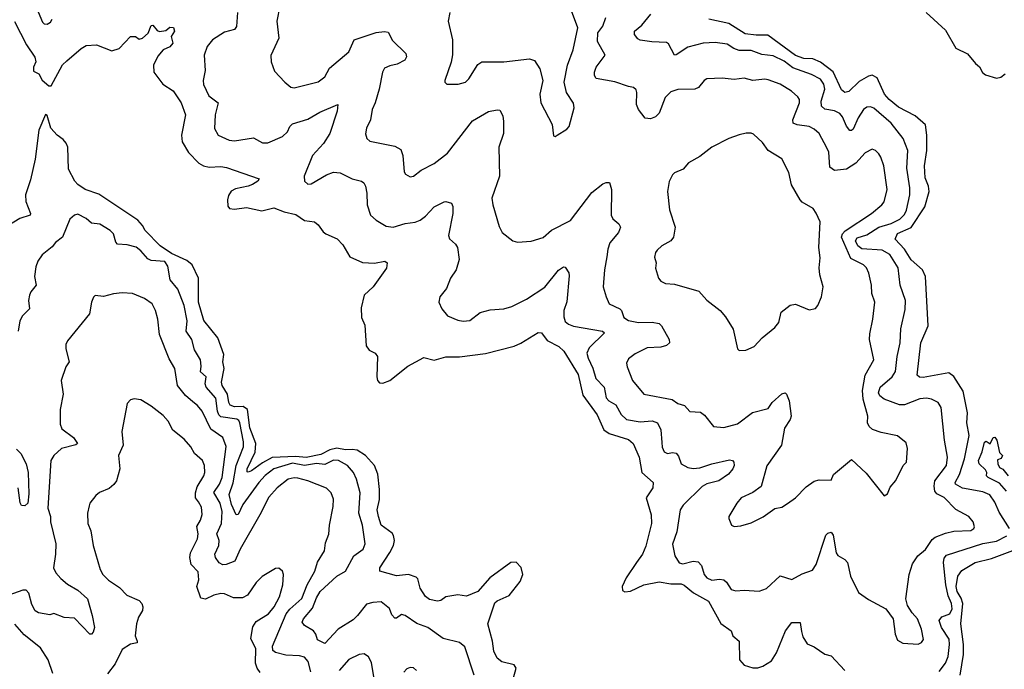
# Model space of a CAD drawing. Extents: x 2199565 to 2323334, y 894172 to 1018966.
# Tile 35 of 256: x 2230334 to 2236111, y 923509 to 927323. Entities that reach past the tile are written whole.
import ezdxf

# ---------------------------------------------------------------- set-up
doc = ezdxf.new("R2010")
doc.units = 0

msp = doc.modelspace()

# ---------------------------------------------------------------- linework, layer by layer
at = {"layer": '0CON10XD'}
for points in [[(2231859.5, 927405), (2231842.9, 927315), (2231854.4, 927215), (2231807, 927113), (2231810, 927075), (2231830, 927020), (2231889.2, 926955), (2231925, 926926), (2231945, 926922.9), (2232085, 926957.3), (2232125, 926987.1), (2232151.9, 927038.1), (2232265, 927133.3), (2232295.6, 927205), (2232425, 927246.7), (2232475, 927252.5), (2232495, 927248.8), (2232520.7, 927200.7), (2232599.2, 927125), (2232602.5, 927105), (2232594, 927085), (2232549.1, 927060.9), (2232505, 927050.9), (2232475, 927037.8), (2232462.7, 927015), (2232443.5, 926915), (2232420.6, 926835), (2232401.5, 926795), (2232393.1, 926735), (2232368.6, 926685), (2232362.7, 926652.7), (2232370, 926625), (2232389.2, 926609.2), (2232535, 926579.5), (2232570.5, 926560.5), (2232582.9, 926525), (2232590.5, 926430.5), (2232597.5, 926415), (2232625, 926400), (2232645, 926403.3), (2232690.3, 926439.7), (2232765, 926477.5), (2232845, 926540), (2232990.2, 926729.8), (2233085, 926784.2), (2233135, 926794), (2233151.7, 926791.7), (2233167.8, 926757.8), (2233173.3, 926725), (2233172.5, 926655), (2233144.5, 926575), (2233150, 926405), (2233104.5, 926274.5), (2233110, 926235), (2233147.7, 926107.7), (2233165, 926074), (2233227.5, 926025), (2233255, 926016), (2233335, 926021.5), (2233405, 926043.8), (2233455, 926086.7), (2233565, 926143.3), (2233691.8, 926308.2), (2233755, 926358.8), (2233775, 926367.5), (2233795, 926367.5), (2233806.9, 926325), (2233804.2, 926175), (2233813.2, 926153.2), (2233850, 926125), (2233858.1, 926105), (2233846.8, 926073.2), (2233796.9, 926013.1), (2233784.5, 925975), (2233779.8, 925930.2), (2233765.7, 925855), (2233758.1, 925755), (2233774.4, 925695), (2233792.5, 925655), (2233855.9, 925625.9), (2233865.5, 925615), (2233878.9, 925575), (2233905, 925556.5), (2233965, 925544.7), (2234045, 925546.9), (2234085, 925539.5), (2234099.5, 925525), (2234144.2, 925445), (2234145.8, 925425), (2234129.8, 925410.2), (2234095, 925399.6), (2234015, 925395.5), (2233945, 925360.8), (2233905, 925331.2), (2233894.1, 925305.9), (2233897.5, 925285), (2233929.2, 925205), (2233995, 925124.2), (2234162.1, 925092.1), (2234195, 925070), (2234235, 925058), (2234265, 925022), (2234328.2, 925018.2), (2234351.1, 925001.1), (2234404.3, 924934.3), (2234465, 924928), (2234545, 924949.4), (2234632.8, 925017.2), (2234725, 925040.6), (2234749.4, 925075), (2234805, 925127.1), (2234825, 925131.2), (2234833.3, 925125), (2234847.8, 925085), (2234860, 924995), (2234854.3, 924975), (2234821.5, 924925), (2234802.9, 924825), (2234717.4, 924702.6), (2234685, 924582), (2234635, 924546), (2234566.7, 924515), (2234541.2, 924485), (2234494.1, 924405.9), (2234493.8, 924395), (2234510, 924355), (2234525, 924347.5), (2234565, 924351.2), (2234625, 924368), (2234695.7, 924404.3), (2234765, 924452.5), (2234805, 924460), (2234838, 924482), (2234886.7, 924515), (2234949.3, 924580.7), (2234995, 924614), (2235025, 924621.2), (2235095, 924620), (2235108.3, 924651.7), (2235215, 924740), (2235299.5, 924659.5), (2235405, 924527.5), (2235425, 924540), (2235441.7, 924578.3), (2235475, 924617.5), (2235517.5, 924705), (2235536.7, 924725), (2235542.5, 924805), (2235535, 924837.5), (2235485, 924880), (2235388.3, 924898.3), (2235337, 924917), (2235318.1, 924935), (2235308.9, 924955), (2235309.5, 924995), (2235281.9, 925095), (2235278.9, 925145), (2235294.7, 925235.3), (2235344.5, 925325), (2235320.5, 925445), (2235321.1, 925478.9), (2235339.5, 925565), (2235351.5, 925665), (2235333.5, 925715), (2235332.2, 925765), (2235316.5, 925835), (2235302.9, 925865), (2235285, 925884.2), (2235211.2, 925921.2), (2235155.2, 926045), (2235161.4, 926065), (2235177.5, 926082.5), (2235331.5, 926185), (2235393.1, 926235), (2235406, 926254), (2235423.6, 926325), (2235403.1, 926465), (2235386.9, 926515), (2235374.2, 926535), (2235355.4, 926555.4), (2235335, 926562.5), (2235295, 926541.4), (2235240.2, 926479.8), (2235185.7, 926444.3), (2235115, 926437.8), (2235086.5, 926456.5), (2235080.6, 926545), (2235069.7, 926569.7), (2235025, 926653.8), (2234995, 926680.8), (2234965.3, 926695.3), (2234894.7, 926704.7), (2234871.8, 926715), (2234870.4, 926735), (2234908.9, 926835), (2234908.8, 926855), (2234900.2, 926870.2), (2234862.9, 926902.9), (2234796, 926945), (2234725, 926970.5), (2234705, 926973.5), (2234635.5, 926965.5), (2234585, 926978.6), (2234525, 926971.9), (2234455, 926980), (2234365, 926975.6), (2234349.2, 926965), (2234317.5, 926925), (2234295.5, 926914.5), (2234195, 926912.5), (2234155, 926900), (2234120.5, 926865), (2234086.3, 926773.7), (2234065, 926752), (2234035, 926741.2), (2234004.4, 926744.4), (2233964.4, 926795), (2233953.3, 926825), (2233955.6, 926895), (2233950.6, 926910.6), (2233935.6, 926925.6), (2233905, 926931.4), (2233825, 926958.5), (2233716.7, 926976.7), (2233705.6, 926995), (2233705.6, 927015), (2233716.3, 927043.7), (2233770, 927115), (2233723.4, 927195), (2233726.2, 927245), (2233755.3, 927285), (2233772.5, 927335)], [(2230432.4, 927392.4), (2230468.8, 927308.8), (2230478.2, 927298.2), (2230495, 927296.5), (2230515, 927308.9), (2230524.6, 927325)], [(2231612.3, 927365), (2231606.8, 927283.2), (2231594, 927265), (2231535, 927249.6), (2231465, 927204.4), (2231433.3, 927165), (2231416.7, 927115), (2231422.5, 927025), (2231410, 926965), (2231412, 926942), (2231444.3, 926875), (2231497.8, 926835), (2231480.8, 926765), (2231476.1, 926683.9), (2231498.8, 926645), (2231562.5, 926615), (2231595, 926610.6), (2231705, 926629.2), (2231759.5, 926599.5), (2231789.3, 926599.3), (2231875, 926636.9), (2231905.7, 926665), (2231918.6, 926695), (2231935, 926711.4), (2232025, 926738.2), (2232095, 926778.9), (2232200, 926825), (2232195.8, 926785), (2232152.7, 926655), (2232115.7, 926595), (2232052.5, 926525), (2232002.9, 926405), (2232004.1, 926374.1), (2232025, 926356.2), (2232045, 926360), (2232135, 926412.2), (2232175, 926427.8), (2232215, 926423.3), (2232285, 926388.1), (2232338.8, 926375), (2232352.5, 926365), (2232362.5, 926345), (2232371.4, 926305), (2232371.9, 926235), (2232392.5, 926175), (2232425, 926145.8), (2232485, 926110), (2232525, 926105.6), (2232595, 926126.2), (2232655, 926134.6), (2232683.7, 926146.3), (2232715, 926169.1), (2232765, 926223.1), (2232825, 926253.8), (2232835, 926256.2), (2232866.7, 926245), (2232876.1, 926226.1), (2232875.7, 926185), (2232849.2, 926055), (2232855.7, 926035.7), (2232890, 926005), (2232902.5, 925985), (2232911.9, 925915), (2232895, 925853.8), (2232862.5, 925805), (2232838, 925745), (2232800, 925695), (2232794, 925665), (2232811.2, 925625), (2232843.8, 925585), (2232905, 925559.2), (2232935, 925552.9), (2232975, 925556.9), (2233035.6, 925604.4), (2233095, 925618.6), (2233175, 925625.6), (2233220.9, 925639.1), (2233308.3, 925681.7), (2233415, 925751.9), (2233495, 925851.4), (2233525, 925872.5), (2233535, 925870), (2233555, 925837.5), (2233558, 925818), (2233543.4, 925666.6), (2233527.1, 925615), (2233527.4, 925577.4), (2233535, 925551.2), (2233553.8, 925535), (2233583, 925523), (2233752.5, 925495), (2233766, 925485), (2233675, 925396.1), (2233661.9, 925365), (2233668.9, 925335), (2233697.5, 925277.5), (2233715.2, 925215.2), (2233763.9, 925165), (2233775, 925101.9), (2233790, 925085), (2233831.6, 925061.6), (2233862.1, 925005), (2233895, 924974.7), (2233975, 924962.5), (2234045, 924967.5), (2234075.3, 924955.3), (2234095.4, 924915), (2234101.1, 924841.1), (2234103.1, 924813.1), (2234115.5, 924785.5), (2234135, 924775.6), (2234165, 924781.4), (2234185, 924778), (2234199.8, 924759.8), (2234215.7, 924715), (2234255, 924693.3), (2234285, 924687.5), (2234325, 924690.8), (2234395, 924715.3), (2234498.6, 924738.6), (2234515.7, 924735.7), (2234523.8, 924725), (2234525.8, 924705.8), (2234518.6, 924685), (2234492.9, 924655), (2234435, 924615.4), (2234365, 924597), (2234337.3, 924582.7), (2234226.7, 924473.3), (2234210, 924445), (2234190.5, 924315), (2234164.3, 924244.3), (2234178.1, 924175), (2234203.5, 924133.5), (2234225, 924128.1), (2234285, 924144.6), (2234315, 924140.5), (2234335, 924117.5), (2234350.6, 924065), (2234365.4, 924045.4), (2234395, 924032.5), (2234438.9, 924038.9), (2234464.6, 924034.6), (2234480.5, 924020.5), (2234507.8, 923977.8), (2234535, 923968.9), (2234585, 923973.3), (2234673, 923967), (2234715, 923984), (2234795, 924058), (2234865, 924035.8), (2234925, 924068.6), (2234985, 924091.4), (2235006.1, 924123.9), (2235063.2, 924296.8), (2235075, 924308.8), (2235095, 924313.3), (2235106.9, 924296.9), (2235125, 924192), (2235135, 924177.1), (2235175, 924154.2), (2235191.4, 924135), (2235208.1, 924055), (2235255, 923958.8), (2235315, 923918), (2235415, 923863.3), (2235458.8, 923805), (2235471.2, 923715), (2235485, 923680), (2235515, 923662), (2235605, 923656.2), (2235625, 923666.7), (2235635.9, 923684.1), (2235624.6, 923744.6), (2235601.9, 923805), (2235569.7, 923839.7), (2235543, 923883), (2235533, 923923), (2235552, 924065), (2235571.7, 924128.3), (2235603.8, 924175), (2235647.8, 924212.2), (2235688.4, 924271.6), (2235705, 924284.5), (2235765, 924308.2), (2235815, 924320), (2235915, 924323.5), (2235932, 924335), (2235935.7, 924345), (2235927.5, 924375), (2235902, 924405), (2235827.4, 924447.4), (2235757.2, 924517.2), (2235715, 924538.1), (2235704.1, 924554.1), (2235698.4, 924585), (2235703.4, 924615), (2235770.9, 924705), (2235778.5, 924755), (2235760, 924855), (2235739.6, 925045), (2235723.1, 925075), (2235684.4, 925095.6)], [(2232857.1, 927365), (2232848.6, 927315), (2232872.9, 927205), (2232874.1, 927115.9), (2232865.8, 927074.2), (2232827.5, 926965), (2232827.5, 926955), (2232840, 926945), (2232905.8, 926944.2), (2232950, 926955), (2232970, 926975), (2233021.2, 927058.8), (2233045, 927076.2), (2233175, 927076.2), (2233325, 927092), (2233355, 927083.8), (2233386, 927035), (2233403.9, 926966.1), (2233385.7, 926885), (2233390.8, 926835), (2233457.7, 926707.7), (2233465, 926640), (2233475, 926637.5), (2233487.5, 926645)], [(2233487.5, 926645), (2233545, 926680), (2233558.8, 926695), (2233587.5, 926805), (2233582.6, 926832.6), (2233542.9, 926895), (2233529.2, 926955), (2233547.8, 927055), (2233581.5, 927145), (2233608.9, 927275), (2233570.6, 927375)], [(2235684.4, 925095.6), (2235655, 925101.5), (2235615, 925096.8), (2235525, 925061.2), (2235495, 925060.6), (2235405, 925093.9), (2235380.4, 925115), (2235372.2, 925132.2), (2235382, 925165), (2235452.9, 925225), (2235472.6, 925257.4), (2235481.3, 925345), (2235499.3, 925425), (2235503.1, 925506.9), (2235528.6, 925621.4), (2235530.5, 925675), (2235500.7, 925765), (2235487.8, 925865), (2235438.8, 925945), (2235395, 925968.7), (2235275, 925977.8), (2235251.6, 925995), (2235237.6, 926025), (2235248.5, 926041.5), (2235305, 926059.7), (2235375, 926104.8), (2235446.8, 926126.8), (2235498, 926152), (2235525, 926179.5), (2235536.5, 926205), (2235556.6, 926295), (2235557.2, 926335), (2235538.3, 926451.7), (2235544.5, 926555), (2235517.3, 926625), (2235446.2, 926715), (2235345, 926803.8), (2235325, 926811.8), (2235305, 926809.5), (2235285, 926795.6), (2235253.2, 926746.8), (2235225, 926680.8), (2235215, 926672.5), (2235205, 926672.9), (2235185, 926697.1), (2235161.5, 926751.5), (2235145, 926772.5), (2235115, 926788.6), (2235057, 926797), (2235037.9, 926815), (2235036.6, 926845), (2235057.5, 926915), (2235051.1, 926945), (2235033.3, 926973.3), (2234980.4, 927000.4), (2234870.7, 927040.7), (2234819, 927079), (2234755, 927110.3), (2234688.8, 927118.8), (2234625, 927140.9), (2234555, 927141.8), (2234523.8, 927153.8), (2234485, 927179.6), (2234415, 927189.2), (2234345, 927184.5), (2234255, 927161.1), (2234185, 927115.6), (2234175, 927114.4), (2234140.4, 927180.4), (2234129.6, 927189.6), (2234042.9, 927192.9), (2233975, 927203.3), (2233961.2, 927211.2), (2233942, 927235), (2233942, 927255), (2233985, 927291.4), (2234037.5, 927355)], [(2235653.1, 927365), (2235765, 927261.4), (2235825.6, 927155.6), (2235895, 927123.1), (2235942, 927065), (2235965, 927046.7), (2235982.6, 927012.6), (2235999.6, 926999.6), (2236065, 926978.6), (2236091.2, 926985), (2236115, 927005.8)], [(2230302.7, 927312.7), (2230373.6, 927175), (2230422.5, 927102.5), (2230428.8, 927075), (2230414.8, 927045), (2230415, 927020), (2230445.8, 927005), (2230465, 926968), (2230505, 926934.2), (2230518.8, 926935), (2230585, 927058), (2230610.7, 927080.7)], [(2230610.7, 927080.7), (2230695, 927154.2), (2230725, 927172), (2230785, 927175.6), (2230875, 927139.2), (2230917.3, 927152.7), (2230985, 927223.3), (2231013.9, 927223.9), (2231035, 927208.8), (2231055, 927214), (2231087.3, 927242.7), (2231105, 927288.8), (2231115, 927291.2), (2231140, 927260), (2231155, 927252.5), (2231191.4, 927258.6), (2231215, 927278.6), (2231236.3, 927276.3), (2231242, 927255), (2231222.5, 927225), (2231233.3, 927185), (2231215, 927163.8), (2231175, 927146.7), (2231145, 927108.8), (2231119.4, 927055), (2231120.8, 927015), (2231173.8, 926945), (2231235, 926905.8), (2231280.5, 926835), (2231306.7, 926765), (2231282.7, 926645), (2231287.9, 926605), (2231325, 926542.7), (2231385, 926480.8), (2231412, 926465), (2231445, 926456.8), (2231515, 926460.4), (2231546.7, 926455), (2231738.3, 926388.3), (2231731.2, 926375), (2231700, 926355), (2231675, 926344.4), (2231599.8, 926330.2), (2231574.6, 926315.4), (2231558.9, 926291.1), (2231552.7, 926265), (2231555, 926227.5), (2231565, 926214.4), (2231595, 926210.4), (2231665, 926219.6), (2231755, 926200.4), (2231825, 926218.2), (2231885, 926195.4), (2231955, 926178.5), (2232005, 926143.9), (2232064, 926135), (2232085, 926119.2), (2232115, 926076.7), (2232130, 926065), (2232196.8, 926036.8), (2232230.7, 926000.7), (2232270.3, 925930.3), (2232345, 925897.8), (2232416.4, 925893.6), (2232475.6, 925905.6), (2232489.2, 925895), (2232485.5, 925864.5), (2232408, 925755), (2232356, 925705), (2232338.3, 925631.7), (2232340, 925575), (2232359.5, 925529.5), (2232367.7, 925407.7), (2232385, 925383.3), (2232420, 925365), (2232434, 925345), (2232430, 925225), (2232434.2, 925204.2), (2232445, 925190), (2232465, 925188.8), (2232505, 925204.2), (2232612, 925288), (2232705, 925340), (2232765, 925323.3), (2232835, 925343.8), (2232915, 925344.1), (2233066.3, 925363.7), (2233235, 925406.2), (2233275, 925422.7), (2233375, 925485.6), (2233394.6, 925484.6), (2233428.9, 925438.9), (2233496.9, 925405), (2233526.7, 925376.7), (2233609.9, 925239.9), (2233637.9, 925117.9), (2233722.1, 925002.1), (2233760.8, 924915), (2233792.3, 924892.3), (2233905, 924857.5), (2233933.3, 924835), (2233968.8, 924755), (2233984.4, 924665), (2234050.8, 924605), (2234049.2, 924575), (2234009.5, 924515), (2234039.2, 924415), (2234041.2, 924365), (2234008.5, 924231.5), (2233987.3, 924185), (2233953.4, 924135), (2233891.4, 924045), (2233869.2, 923995), (2233871.4, 923971.4), (2233885, 923964.6), (2233916.8, 923966.8), (2233995, 924004.8), (2234085, 924022), (2234155, 924011.6), (2234215, 924010.7), (2234233.5, 924003.5), (2234287.5, 923957.5), (2234375, 923909.3), (2234448, 923778), (2234508.1, 923735), (2234518.1, 923705), (2234554.3, 923675), (2234558, 923565), (2234585, 923533.1), (2234635, 923517.8), (2234665, 923517.3), (2234695, 923526.7), (2234745, 923558.6), (2234774.4, 923605), (2234827.1, 923735), (2234865, 923783.3), (2234913.3, 923783.3), (2234920.9, 923730.9), (2234929.3, 923699.3), (2234955, 923658), (2234995, 923640.8), (2235057, 923597), (2235095, 923588.8), (2235175, 923502)], [(2236140.5, 924335), (2236081.1, 924431.1), (2236055, 924490), (2236025, 924532.7), (2235985, 924551.6), (2235865, 924571.5), (2235825.4, 924595), (2235822.7, 924605), (2235847.1, 924652.9), (2235877.3, 924745), (2235905, 924882.5), (2235891.4, 924955), (2235894.7, 925015), (2235868.8, 925141.2), (2235815, 925227.1), (2235785, 925248.5), (2235635, 925222.5), (2235613.4, 925223.4), (2235598.9, 925235), (2235620.5, 925425), (2235664.6, 925525), (2235647.9, 925815), (2235631.5, 925855), (2235565, 925913.3), (2235525, 925975.4), (2235469.6, 926035), (2235485, 926066.7), (2235565, 926102.2), (2235644.7, 926225), (2235669.3, 926315), (2235666.1, 926345), (2235646.7, 926395), (2235642.1, 926465), (2235655.8, 926555), (2235655.9, 926645), (2235648.6, 926705), (2235587.8, 926757.8), (2235490.1, 926810.1), (2235435, 926854.7), (2235408.7, 926885), (2235365, 926982.1), (2235335, 926996.6), (2235315, 926991.2), (2235259.6, 926960.4), (2235198.9, 926901.1), (2235175, 926895.5), (2235155, 926911.9), (2235107.5, 927017.5), (2235032.7, 927072.7), (2234987.5, 927092.5), (2234935, 927094.8), (2234885, 927112.2), (2234722.8, 927232.8), (2234655, 927231.3), (2234590.6, 927240.6), (2234495, 927300.6), (2234376.7, 927325)], [(2232415, 924705.5), (2232363.2, 924765), (2232315, 924794.8), (2232285, 924800), (2232245, 924797.2), (2232195, 924807.6), (2232153.3, 924796.7), (2232100.4, 924769.6), (2232015, 924751.9), (2231955, 924758.9), (2231815, 924751.9), (2231758.6, 924721.4), (2231695, 924673.7), (2231675, 924665.6), (2231668.8, 924668.8), (2231669.6, 924685), (2231715.8, 924784.2), (2231720.4, 924835), (2231683.8, 924926.2), (2231670, 925035), (2231645, 925051.8), (2231595, 925050.6), (2231569.7, 925059.7), (2231560.2, 925075), (2231553, 925125), (2231521.4, 925175), (2231518.1, 925195), (2231532.9, 925275), (2231526.5, 925315), (2231532.3, 925357.7), (2231497.5, 925455), (2231415, 925557.1), (2231384, 925665), (2231383.5, 925805), (2231345, 925882.8), (2231315, 925909.3), (2231225, 925950.6), (2231157.7, 925995), (2231069.6, 926085), (2231054.6, 926114.6), (2231026.5, 926145), (2230798.6, 926298.6), (2230718.8, 926325), (2230675, 926355.7), (2230657.1, 926375), (2230620.9, 926445), (2230615.9, 926575), (2230607, 926597), (2230588.8, 926618.8), (2230554.1, 926644.1), (2230517.1, 926685), (2230495, 926760), (2230485, 926766.2), (2230445.4, 926675), (2230425, 926503.8), (2230398.3, 926381.7), (2230368.5, 926295), (2230370, 926255), (2230396.9, 926185), (2230395.6, 926174.4), (2230335, 926156), (2230253.9, 926106.1)], [(2234555, 925380), (2234595, 925382.5), (2234642.5, 925405), (2234690, 925455), (2234764, 925515), (2234787.5, 925545), (2234800.8, 925605), (2234855, 925646), (2234885, 925652), (2234965, 925620), (2235002.3, 925627.7), (2235016.7, 925645), (2235038.8, 925695), (2235048.8, 925755), (2235029.2, 925825), (2235024.4, 925865), (2235029.5, 925925), (2235022.2, 925985), (2235030.8, 926135), (2235007, 926187), (2234988.8, 926215), (2234925, 926251.4), (2234912.9, 926265), (2234862.8, 926352.8), (2234847.1, 926425), (2234805, 926506), (2234726, 926555), (2234692.5, 926602.5), (2234639.7, 926649.7), (2234625, 926656), (2234595.8, 926655.8), (2234555, 926645.8), (2234494.4, 926625.6), (2234395, 926574), (2234325, 926520), (2234257.6, 926482.4), (2234226.7, 926445), (2234176.8, 926423.2), (2234165, 926411.2), (2234145, 926372.5), (2234135.7, 926315), (2234145.6, 926205.6), (2234180, 926105), (2234170.8, 926045), (2234155, 926024.3), (2234101.2, 925995), (2234075, 925970), (2234064.2, 925955), (2234057.7, 925927.7), (2234067.5, 925895), (2234064.3, 925864.3), (2234082.5, 925805), (2234095, 925787.5), (2234123, 925773), (2234175, 925769.2), (2234318.8, 925728.8), (2234366.4, 925676.4), (2234443.8, 925615), (2234475, 925578.8), (2234520.8, 925505), (2234545, 925390), (2234555, 925380)], [(2233001.4, 923475), (2232945, 923640), (2232915, 923665.7), (2232818.9, 923688.9), (2232729.2, 923755), (2232665, 923778.6), (2232595, 923825.6), (2232575, 923831.4), (2232545, 923810), (2232535, 923809.2), (2232518.4, 923828.4), (2232503.1, 923865), (2232455, 923904.2), (2232405, 923901.5), (2232369.2, 923890.8), (2232315.3, 923824.7), (2232290.2, 923799.7), (2232203.1, 923745), (2232125, 923660), (2232082.1, 923682.1), (2232071.9, 923715), (2232057.5, 923735), (2232005, 923765.6), (2231991.1, 923785), (2231998.5, 923805), (2232052.3, 923867.7), (2232075, 923928.1), (2232096.2, 923965), (2232195, 924056.2), (2232245, 924084.5), (2232294.7, 924175.3), (2232348.6, 924215), (2232361.9, 924245), (2232345.5, 924355), (2232324.7, 924425), (2232330.7, 924545), (2232310, 924625), (2232292.3, 924665), (2232256.5, 924705), (2232203.8, 924735), (2232175, 924736.6), (2232125, 924711.4), (2232075, 924717.4), (2232005, 924705.9), (2231935, 924719), (2231824.7, 924685), (2231775, 924646.3), (2231736.5, 924605), (2231644.2, 924475.8), (2231615, 924416.9), (2231605, 924415.6), (2231577, 924477), (2231563.5, 924535), (2231586.9, 924603.1), (2231604.1, 924705), (2231648.1, 924815), (2231647.5, 924845), (2231626.1, 924956.1), (2231619.5, 924969.5), (2231607.2, 924977.2), (2231515, 924991.1), (2231502.1, 925002.1), (2231493.9, 925023.9), (2231485, 925100), (2231427.9, 925165), (2231423.1, 925185), (2231428.2, 925225), (2231395.4, 925255), (2231398, 925288), (2231394.5, 925325), (2231360, 925385), (2231343.5, 925445), (2231310.4, 925495), (2231315.9, 925555), (2231300, 925645), (2231261.5, 925741.5), (2231217.5, 925795), (2231202.3, 925875), (2231185, 925902.5), (2231105, 925908.4), (2231085, 925918.8), (2231045, 925966.5), (2231016.7, 925986.7), (2230965, 926000), (2230908.8, 926005), (2230897.5, 926017.5), (2230884.6, 926064.6), (2230865.7, 926085), (2230805, 926122.7), (2230755, 926127.5), (2230725, 926156.4), (2230675, 926181.5), (2230655, 926175.6), (2230627.6, 926152.4), (2230585, 926046.7), (2230545, 926014.2), (2230525, 925988.6), (2230465, 925942), (2230440, 925905), (2230428.7, 925871.3), (2230421.9, 925815), (2230431.4, 925765), (2230400, 925725), (2230392, 925705), (2230386.2, 925675), (2230390.8, 925625), (2230350.8, 925585), (2230334.1, 925554.1), (2230324.3, 925495)], [(2232043.1, 923493.1), (2232027, 923555), (2232005, 923579.6), (2231975, 923588), (2231895, 923591.2), (2231835, 923607.3), (2231820.1, 923620.1), (2231817.1, 923645), (2231897, 923835), (2231918.2, 923861.8), (2231988.6, 923925), (2232019.8, 924005), (2232065.3, 924085), (2232081.5, 924138.5), (2232121.8, 924205), (2232128, 924252), (2232147.8, 924302.2), (2232150.8, 924355), (2232173.6, 924465), (2232175, 924507.5), (2232160.6, 924545), (2232135, 924571.9), (2232025.3, 924615.3), (2231965, 924632), (2231943.8, 924633.8), (2231909.2, 924625), (2231844.8, 924575.2), (2231795, 924519.4), (2231742.5, 924415), (2231626.7, 924215), (2231596.3, 924143.7), (2231545, 924124.4), (2231525, 924123.1), (2231505, 924134.4), (2231482, 924165), (2231478.4, 924185), (2231502.9, 924235), (2231503.7, 924265), (2231491.6, 924305), (2231518.6, 924365), (2231521.7, 924435), (2231510, 924485), (2231472.6, 924547.4), (2231506.1, 924595), (2231522, 924635), (2231546.4, 924816.4), (2231525, 924870), (2231455, 924918.5), (2231404.7, 925024.7), (2231378.1, 925058.1), (2231349.7, 925079.7), (2231306, 925116), (2231260.5, 925175), (2231244.5, 925275), (2231211.8, 925331.7), (2231154.4, 925475), (2231145.5, 925565), (2231131.1, 925615), (2231110.8, 925655), (2231066.2, 925685), (2230995, 925716), (2230935, 925719.2), (2230885, 925714), (2230825, 925696.7), (2230777, 925703), (2230766.4, 925693.6), (2230756, 925665), (2230744, 925596), (2230615, 925438), (2230605.7, 925415), (2230605, 925390), (2230623.8, 925315), (2230604.4, 925285), (2230577.5, 925205), (2230590, 925125), (2230571.9, 925035), (2230572.5, 924947.5), (2230580.5, 924920.5), (2230650.4, 924870.4), (2230673.8, 924835), (2230663.2, 924826.8), (2230580, 924805), (2230534.5, 924765), (2230517.3, 924735), (2230499.6, 924455), (2230514.6, 924405), (2230514.6, 924375), (2230545.4, 924244.6), (2230544.7, 924185.3), (2230533.1, 924105), (2230546.8, 924075), (2230575, 924042.8), (2230615, 924009.4), (2230675, 923973.8), (2230731.8, 923921.8), (2230760, 923825), (2230772.5, 923755), (2230765, 923727.1), (2230755, 923715.7), (2230745, 923715.6), (2230655, 923808.6), (2230595, 923813.3), (2230535, 923836.7), (2230510.7, 923829.3), (2230445, 923840), (2230425, 923852), (2230405, 923890), (2230386.9, 923955), (2230373, 923973), (2230352.9, 923972.9), (2230214, 923924)], [(2231745, 923490), (2231727.3, 923515), (2231717.9, 923545), (2231720, 923630), (2231690.4, 923690.4), (2231701.5, 923758.5), (2231721.1, 923788.9), (2231794.2, 923835), (2231827.7, 923875), (2231857.5, 923935), (2231878.6, 924005), (2231881.2, 924065), (2231876.7, 924085), (2231855, 924102.5), (2231835, 924100), (2231755.9, 924054.1), (2231721.2, 924018.8), (2231671.2, 923945), (2231640.6, 923929.4), (2231587.9, 923927.9), (2231535, 923952.5), (2231515, 923954.4), (2231473.3, 923945), (2231425, 923920.8), (2231397, 923927), (2231373.3, 923995), (2231385.4, 924035), (2231381.8, 924081.8), (2231340, 924125), (2231331.5, 924165), (2231336.8, 924193.3), (2231378.2, 924275), (2231381.8, 924305), (2231372.8, 924347.2), (2231395.5, 924385), (2231405, 924417.5), (2231401.2, 924461.2), (2231382.3, 924492.3), (2231366.2, 924515), (2231365.3, 924545), (2231375, 924579.4), (2231414.6, 924645), (2231420.8, 924665), (2231419.1, 924705), (2231405.7, 924735), (2231360.5, 924775), (2231338.5, 924815), (2231299.8, 924859.8), (2231233.5, 924913.5), (2231204.5, 924965), (2231175, 924999.4), (2231105, 925054.2), (2231045, 925091.2), (2231005, 925096.7), (2230985, 925090), (2230965, 925070), (2230934.2, 924905.8), (2230941.4, 924825), (2230914, 924765), (2230922.5, 924685), (2230902.5, 924615), (2230886.6, 924593.4), (2230858.7, 924571.3), (2230802.2, 924547.8), (2230780.3, 924529.7), (2230746, 924485), (2230740.9, 924469.1), (2230732.5, 924425), (2230734.2, 924365), (2230751.7, 924321.7), (2230765.7, 924235.7), (2230805.8, 924095), (2230821.4, 924065), (2230855, 924031.4), (2230919.2, 923989.2), (2230962.9, 923945), (2231035, 923911.9), (2231050, 923895), (2231056.9, 923875), (2231054.3, 923855), (2231031.9, 923815), (2231020, 923775), (2231010.8, 923705), (2231023.8, 923675), (2231022.5, 923665), (2230985, 923655.8), (2230935, 923624.2), (2230895, 923540), (2230848.3, 923481.7)], [(2236124.2, 924555), (2236082.1, 924602.1), (2236015.8, 924635.8), (2236006.7, 924645), (2236007.5, 924665), (2236000.7, 924680.7), (2235963.8, 924715), (2235958.8, 924735), (2235980, 924785), (2235995, 924842.5), (2236005, 924847.5), (2236027.5, 924832.5), (2236045, 924870), (2236055, 924872.5), (2236066.2, 924855), (2236082.5, 924782.5), (2236100, 924765), (2236093, 924747), (2236071.7, 924738.3), (2236072.5, 924715), (2236083.6, 924693.6), (2236103, 924683), (2236133.8, 924643.8)], [(2230315, 924801.2), (2230340.8, 924775), (2230372.5, 924715), (2230384.6, 924665), (2230388.3, 924538.3), (2230382, 924485), (2230365, 924468.8), (2230345, 924470), (2230337, 924487), (2230324.5, 924575)], [(2233199.6, 923345), (2233246.2, 923515), (2233235, 923535.5), (2233163, 923553), (2233135, 923574.2), (2233116.4, 923615), (2233108.8, 923675), (2233080.7, 923775), (2233120.9, 923899.1), (2233135, 923911.8), (2233205, 923942.5), (2233270.8, 924025), (2233285.3, 924065), (2233277, 924107), (2233247.2, 924137.2), (2233215, 924135.5), (2233091.9, 924045), (2233022, 923965), (2232955, 923938.9), (2232905, 923945.3), (2232835, 923934.4), (2232805, 923913.1), (2232785, 923908.5), (2232737.9, 923917.9), (2232715, 923937.1), (2232684.6, 923985), (2232669.1, 924039.1), (2232660, 924050), (2232615.5, 924065.5), (2232545, 924058.1), (2232447.5, 924085), (2232446.2, 924105), (2232506.2, 924193.8), (2232526.6, 924235), (2232532.7, 924265), (2232527.7, 924295), (2232519, 924309), (2232454.8, 924354.8), (2232438.4, 924405), (2232431.6, 924445), (2232445.9, 924505.9), (2232445.8, 924565), (2232434.7, 924655), (2232415, 924705.5)], [(2235728.2, 923495), (2235765.3, 923545), (2235781.4, 923585), (2235790.2, 923655), (2235787.5, 923685), (2235742.6, 923755), (2235729.2, 923795), (2235744, 923816), (2235791.8, 923835), (2235805.2, 923864.8), (2235801.9, 923895), (2235781.1, 923941.1), (2235766.9, 924005), (2235754.8, 924135), (2235758.7, 924161.3), (2235771.7, 924178.3), (2235985, 924246.6), (2236065, 924261.6), (2236125, 924292.5)], [(2235852.7, 923475), (2235870.8, 923595), (2235870.5, 923655), (2235855.6, 923775), (2235867.3, 923895), (2235857.3, 923927.3), (2235834.8, 923965), (2235828.4, 923995), (2235837.5, 924055), (2235860.8, 924089.2), (2235940, 924135), (2236035, 924160), (2236192.1, 924217.9)], [(2230528.8, 923485), (2230501.1, 923565), (2230455.5, 923635), (2230360.4, 923710.4), (2230305, 923774.4)], [(2232423.9, 923393.9), (2232398.8, 923548.8), (2232381.3, 923581.3), (2232355, 923599.2), (2232325, 923595.6), (2232265, 923567.1), (2232209, 923501)], [(2232661.2, 923501.2), (2232645, 923516.7), (2232625, 923518.8), (2232605, 923512), (2232587.4, 923492.6)]]:
    msp.add_lwpolyline(points, dxfattribs=at)

doc.saveas('drawing.dxf')
